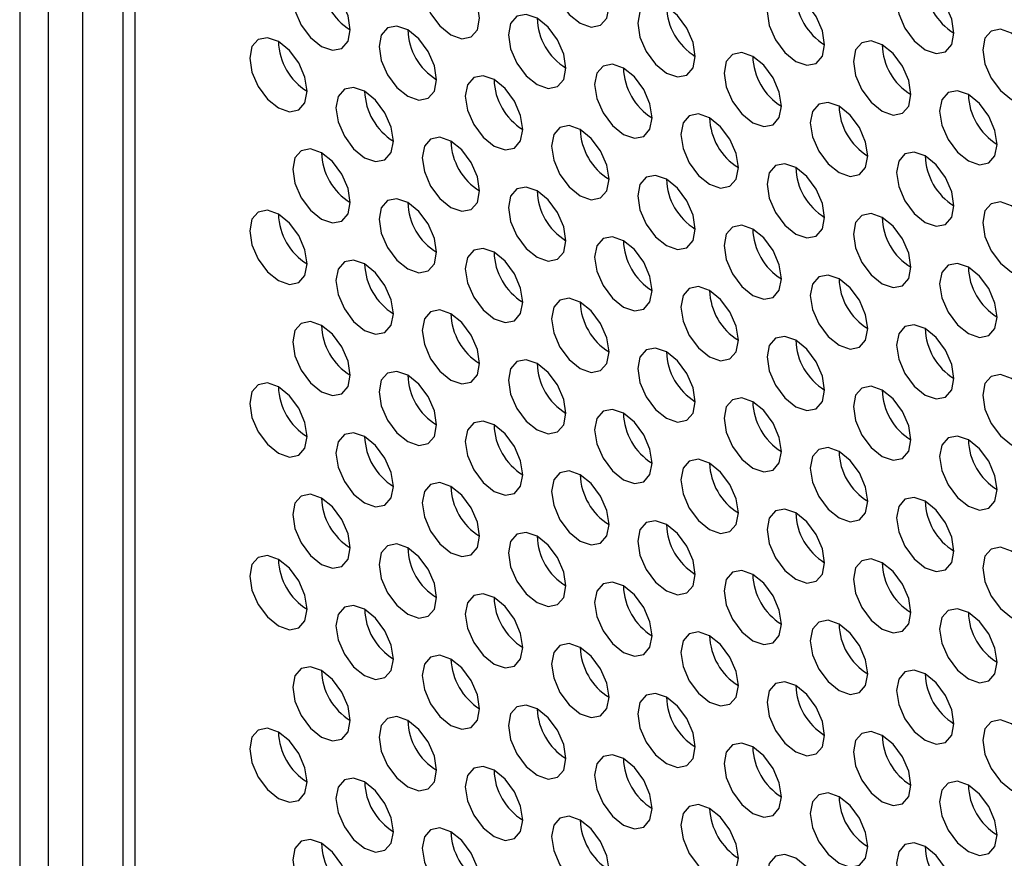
# Model space of a CAD drawing. Header units: millimetres. Extents: x 256 to 1374, y 313 to 1176.
# Tile 106 of 212: x 1053.92 to 1061.99, y 947.76 to 954.64. Entities that reach past the tile are written whole.
import ezdxf

# ---------------------------------------------------------------- set-up
doc = ezdxf.new("R2010")
doc.units = ezdxf.units.MM

msp = doc.modelspace()

# ---------------------------------------------------------------- linework, layer by layer
at = {"color": 7, "linetype": 'Continuous', "lineweight": 30}
for p, q in [((1053.916, 973.0153), (1053.916, 940.8245)), ((1054.1517, 940.9606), (1054.1517, 972.8792)), ((1054.7612, 972.5273), (1054.7612, 941.5049))]:
    msp.add_line(p, q, dxfattribs=at)
at = {"color": 8, "linetype": 'Continuous', "lineweight": 30}
for p, q in [((1054.4346, 944.1178), (1054.4346, 972.7159)), ((1054.8588, 972.471), (1054.8588, 941.3688))]:
    msp.add_line(p, q, dxfattribs=at)
at = {"color": 7, "linetype": 'Continuous', "lineweight": 30, "flags": 128}
for points in [[(1058.7479, 954.7468), (1058.73, 954.8614), (1058.6789, 954.9792), (1058.6024, 955.0823), (1058.5122, 955.1551), (1058.422, 955.1864), (1058.3455, 955.1716), (1058.2945, 955.1128), (1058.2765, 955.019), (1058.2945, 954.9045), (1058.3455, 954.7867), (1058.422, 954.6835), (1058.5122, 954.6107), (1058.6024, 954.5794), (1058.6789, 954.5942), (1058.73, 954.653), (1058.7479, 954.7468)], [(1057.6873, 954.6515), (1057.6693, 954.766), (1057.6182, 954.8838), (1057.5418, 954.9869), (1057.4516, 955.0597), (1057.3613, 955.0911), (1057.2849, 955.0762), (1057.2338, 955.0174), (1057.2159, 954.9236), (1057.2338, 954.8091), (1057.2849, 954.6913), (1057.3613, 954.5882), (1057.4516, 954.5154), (1057.5418, 954.484), (1057.6182, 954.4989), (1057.6693, 954.5577), (1057.6873, 954.6515)], [(1056.6266, 954.5561), (1056.6086, 954.6706), (1056.5576, 954.7884), (1056.4811, 954.8916), (1056.3909, 954.9644), (1056.3007, 954.9957), (1056.2242, 954.9809), (1056.1731, 954.9221), (1056.1552, 954.8283), (1056.1731, 954.7137), (1056.2242, 954.5959), (1056.3007, 954.4928), (1056.3909, 954.42), (1056.4811, 954.3886), (1056.5576, 954.4035), (1056.6086, 954.4623), (1056.6266, 954.5561)], [(1061.5763, 954.5294), (1061.5584, 954.6439), (1061.5073, 954.7617), (1061.4308, 954.8648), (1061.3406, 954.9376), (1061.2504, 954.969), (1061.174, 954.9541), (1061.1229, 954.8953), (1061.1049, 954.8015), (1061.1229, 954.687), (1061.174, 954.5692), (1061.2504, 954.466), (1061.3406, 954.3933), (1061.4308, 954.3619), (1061.5073, 954.3768), (1061.5584, 954.4356), (1061.5763, 954.5294)], [(1060.5157, 954.434), (1060.4977, 954.5485), (1060.4466, 954.6663), (1060.3702, 954.7695), (1060.28, 954.8422), (1060.1898, 954.8736), (1060.1133, 954.8587), (1060.0622, 954.7999), (1060.0443, 954.7061), (1060.0622, 954.5916), (1060.1133, 954.4738), (1060.1898, 954.3707), (1060.28, 954.2979), (1060.3702, 954.2665), (1060.4466, 954.2814), (1060.4977, 954.3402), (1060.5157, 954.434)], [(1059.455, 954.3386), (1059.4371, 954.4532), (1059.386, 954.571), (1059.3095, 954.6741), (1059.2193, 954.7469), (1059.1291, 954.7782), (1059.0527, 954.7634), (1059.0016, 954.7046), (1058.9836, 954.6108), (1059.0016, 954.4963), (1059.0527, 954.3785), (1059.1291, 954.2753), (1059.2193, 954.2025), (1059.3095, 954.1712), (1059.386, 954.186), (1059.4371, 954.2448), (1059.455, 954.3386)], [(1058.3944, 954.2433), (1058.3764, 954.3578), (1058.3253, 954.4756), (1058.2489, 954.5787), (1058.1587, 954.6515), (1058.0685, 954.6829), (1057.992, 954.668), (1057.9409, 954.6092), (1057.923, 954.5154), (1057.9409, 954.4009), (1057.992, 954.2831), (1058.0685, 954.1799), (1058.1587, 954.1072), (1058.2489, 954.0758), (1058.3253, 954.0907), (1058.3764, 954.1495), (1058.3944, 954.2433)], [(1057.3337, 954.1479), (1057.3158, 954.2624), (1057.2647, 954.3802), (1057.1882, 954.4834), (1057.098, 954.5562), (1057.0078, 954.5875), (1056.9313, 954.5727), (1056.8802, 954.5138), (1056.8623, 954.42), (1056.8802, 954.3055), (1056.9313, 954.1877), (1057.0078, 954.0846), (1057.098, 954.0118), (1057.1882, 953.9804), (1057.2647, 953.9953), (1057.3158, 954.0541), (1057.3337, 954.1479)], [(1062.2834, 954.1212), (1062.2655, 954.2357), (1062.2144, 954.3535), (1062.1379, 954.4566), (1062.0477, 954.5294), (1061.9575, 954.5608), (1061.8811, 954.5459), (1061.83, 954.4871), (1061.812, 954.3933), (1061.83, 954.2788), (1061.8811, 954.161), (1061.9575, 954.0578), (1062.0477, 953.985), (1062.1379, 953.9537), (1062.2144, 953.9686), (1062.2655, 954.0274), (1062.2834, 954.1212)], [(1056.273, 954.0525), (1056.2551, 954.1671), (1056.204, 954.2849), (1056.1275, 954.388), (1056.0373, 954.4608), (1055.9471, 954.4921), (1055.8707, 954.4773), (1055.8196, 954.4185), (1055.8016, 954.3247), (1055.8196, 954.2102), (1055.8707, 954.0924), (1055.9471, 953.9892), (1056.0373, 953.9164), (1056.1275, 953.8851), (1056.204, 953.8999), (1056.2551, 953.9587), (1056.273, 954.0525)], [(1061.2228, 954.0258), (1061.2048, 954.1403), (1061.1538, 954.2581), (1061.0773, 954.3613), (1060.9871, 954.434), (1060.8969, 954.4654), (1060.8204, 954.4505), (1060.7693, 954.3917), (1060.7514, 954.2979), (1060.7693, 954.1834), (1060.8204, 954.0656), (1060.8969, 953.9625), (1060.9871, 953.8897), (1061.0773, 953.8583), (1061.1538, 953.8732), (1061.2048, 953.932), (1061.2228, 954.0258)], [(1060.1621, 953.9304), (1060.1442, 954.0449), (1060.0931, 954.1627), (1060.0166, 954.2659), (1059.9264, 954.3387), (1059.8362, 954.37), (1059.7598, 954.3552), (1059.7087, 954.2964), (1059.6907, 954.2026), (1059.7087, 954.0881), (1059.7598, 953.9703), (1059.8362, 953.8671), (1059.9264, 953.7943), (1060.0166, 953.763), (1060.0931, 953.7778), (1060.1442, 953.8366), (1060.1621, 953.9304)], [(1059.1015, 953.8351), (1059.0835, 953.9496), (1059.0324, 954.0674), (1058.956, 954.1705), (1058.8658, 954.2433), (1058.7756, 954.2747), (1058.6991, 954.2598), (1058.648, 954.201), (1058.6301, 954.1072), (1058.648, 953.9927), (1058.6991, 953.8749), (1058.7756, 953.7717), (1058.8658, 953.699), (1058.956, 953.6676), (1059.0324, 953.6825), (1059.0835, 953.7413), (1059.1015, 953.8351)], [(1058.0408, 953.7397), (1058.0229, 953.8542), (1057.9718, 953.972), (1057.8953, 954.0752), (1057.8051, 954.148), (1057.7149, 954.1793), (1057.6384, 954.1645), (1057.5873, 954.1056), (1057.5694, 954.0118), (1057.5873, 953.8973), (1057.6384, 953.7795), (1057.7149, 953.6764), (1057.8051, 953.6036), (1057.8953, 953.5722), (1057.9718, 953.5871), (1058.0229, 953.6459), (1058.0408, 953.7397)], [(1056.9801, 953.6443), (1056.9622, 953.7589), (1056.9111, 953.8767), (1056.8346, 953.9798), (1056.7444, 954.0526), (1056.6542, 954.0839), (1056.5778, 954.0691), (1056.5267, 954.0103), (1056.5087, 953.9165), (1056.5267, 953.802), (1056.5778, 953.6842), (1056.6542, 953.581), (1056.7444, 953.5082), (1056.8346, 953.4769), (1056.9111, 953.4917), (1056.9622, 953.5505), (1056.9801, 953.6443)], [(1061.9299, 953.6176), (1061.912, 953.7321), (1061.8609, 953.8499), (1061.7844, 953.953), (1061.6942, 954.0258), (1061.604, 954.0572), (1061.5275, 954.0423), (1061.4764, 953.9835), (1061.4585, 953.8897), (1061.4764, 953.7752), (1061.5275, 953.6574), (1061.604, 953.5543), (1061.6942, 953.4815), (1061.7844, 953.4501), (1061.8609, 953.465), (1061.912, 953.5238), (1061.9299, 953.6176)], [(1060.8692, 953.5222), (1060.8513, 953.6367), (1060.8002, 953.7545), (1060.7237, 953.8577), (1060.6335, 953.9305), (1060.5433, 953.9618), (1060.4669, 953.947), (1060.4158, 953.8882), (1060.3978, 953.7944), (1060.4158, 953.6798), (1060.4669, 953.5621), (1060.5433, 953.4589), (1060.6335, 953.3861), (1060.7237, 953.3548), (1060.8002, 953.3696), (1060.8513, 953.4284), (1060.8692, 953.5222)], [(1059.8086, 953.4269), (1059.7906, 953.5414), (1059.7395, 953.6592), (1059.6631, 953.7623), (1059.5729, 953.8351), (1059.4827, 953.8665), (1059.4062, 953.8516), (1059.3551, 953.7928), (1059.3372, 953.699), (1059.3551, 953.5845), (1059.4062, 953.4667), (1059.4827, 953.3635), (1059.5729, 953.2908), (1059.6631, 953.2594), (1059.7395, 953.2743), (1059.7906, 953.3331), (1059.8086, 953.4269)], [(1058.7479, 953.3315), (1058.73, 953.446), (1058.6789, 953.5638), (1058.6024, 953.667), (1058.5122, 953.7397), (1058.422, 953.7711), (1058.3455, 953.7562), (1058.2945, 953.6974), (1058.2765, 953.6036), (1058.2945, 953.4891), (1058.3455, 953.3713), (1058.422, 953.2682), (1058.5122, 953.1954), (1058.6024, 953.164), (1058.6789, 953.1789), (1058.73, 953.2377), (1058.7479, 953.3315)], [(1057.6873, 953.2361), (1057.6693, 953.3507), (1057.6182, 953.4685), (1057.5418, 953.5716), (1057.4516, 953.6444), (1057.3613, 953.6757), (1057.2849, 953.6609), (1057.2338, 953.6021), (1057.2159, 953.5083), (1057.2338, 953.3938), (1057.2849, 953.276), (1057.3613, 953.1728), (1057.4516, 953.1), (1057.5418, 953.0687), (1057.6182, 953.0835), (1057.6693, 953.1423), (1057.6873, 953.2361)], [(1056.6266, 953.1408), (1056.6086, 953.2553), (1056.5576, 953.3731), (1056.4811, 953.4762), (1056.3909, 953.549), (1056.3007, 953.5804), (1056.2242, 953.5655), (1056.1731, 953.5067), (1056.1552, 953.4129), (1056.1731, 953.2984), (1056.2242, 953.1806), (1056.3007, 953.0775), (1056.3909, 953.0047), (1056.4811, 952.9733), (1056.5576, 952.9882), (1056.6086, 953.047), (1056.6266, 953.1408)], [(1061.5763, 953.114), (1061.5584, 953.2285), (1061.5073, 953.3463), (1061.4308, 953.4495), (1061.3406, 953.5223), (1061.2504, 953.5536), (1061.174, 953.5388), (1061.1229, 953.48), (1061.1049, 953.3862), (1061.1229, 953.2716), (1061.174, 953.1538), (1061.2504, 953.0507), (1061.3406, 952.9779), (1061.4308, 952.9466), (1061.5073, 952.9614), (1061.5584, 953.0202), (1061.5763, 953.114)], [(1060.5157, 953.0187), (1060.4977, 953.1332), (1060.4466, 953.251), (1060.3702, 953.3541), (1060.28, 953.4269), (1060.1898, 953.4583), (1060.1133, 953.4434), (1060.0622, 953.3846), (1060.0443, 953.2908), (1060.0622, 953.1763), (1060.1133, 953.0585), (1060.1898, 952.9553), (1060.28, 952.8826), (1060.3702, 952.8512), (1060.4466, 952.8661), (1060.4977, 952.9249), (1060.5157, 953.0187)], [(1059.455, 952.9233), (1059.4371, 953.0378), (1059.386, 953.1556), (1059.3095, 953.2588), (1059.2193, 953.3315), (1059.1291, 953.3629), (1059.0527, 953.348), (1059.0016, 953.2892), (1058.9836, 953.1954), (1059.0016, 953.0809), (1059.0527, 952.9631), (1059.1291, 952.86), (1059.2193, 952.7872), (1059.3095, 952.7558), (1059.386, 952.7707), (1059.4371, 952.8295), (1059.455, 952.9233)], [(1058.3944, 952.8279), (1058.3764, 952.9425), (1058.3253, 953.0603), (1058.2489, 953.1634), (1058.1587, 953.2362), (1058.0685, 953.2675), (1057.992, 953.2527), (1057.9409, 953.1939), (1057.923, 953.1001), (1057.9409, 952.9856), (1057.992, 952.8678), (1058.0685, 952.7646), (1058.1587, 952.6918), (1058.2489, 952.6605), (1058.3253, 952.6753), (1058.3764, 952.7341), (1058.3944, 952.8279)], [(1057.3337, 952.7326), (1057.3158, 952.8471), (1057.2647, 952.9649), (1057.1882, 953.068), (1057.098, 953.1408), (1057.0078, 953.1722), (1056.9313, 953.1573), (1056.8802, 953.0985), (1056.8623, 953.0047), (1056.8802, 952.8902), (1056.9313, 952.7724), (1057.0078, 952.6692), (1057.098, 952.5965), (1057.1882, 952.5651), (1057.2647, 952.58), (1057.3158, 952.6388), (1057.3337, 952.7326)], [(1056.273, 952.6372), (1056.2551, 952.7517), (1056.204, 952.8695), (1056.1275, 952.9727), (1056.0373, 953.0455), (1055.9471, 953.0768), (1055.8707, 953.062), (1055.8196, 953.0031), (1055.8016, 952.9093), (1055.8196, 952.7948), (1055.8707, 952.677), (1055.9471, 952.5739), (1056.0373, 952.5011), (1056.1275, 952.4697), (1056.204, 952.4846), (1056.2551, 952.5434), (1056.273, 952.6372)], [(1062.2834, 952.7058), (1062.2655, 952.8203), (1062.2144, 952.9381), (1062.1379, 953.0413), (1062.0477, 953.1141), (1061.9575, 953.1454), (1061.8811, 953.1306), (1061.83, 953.0718), (1061.812, 952.978), (1061.83, 952.8634), (1061.8811, 952.7456), (1061.9575, 952.6425), (1062.0477, 952.5697), (1062.1379, 952.5384), (1062.2144, 952.5532), (1062.2655, 952.612), (1062.2834, 952.7058)], [(1061.2228, 952.6105), (1061.2048, 952.725), (1061.1538, 952.8428), (1061.0773, 952.9459), (1060.9871, 953.0187), (1060.8969, 953.0501), (1060.8204, 953.0352), (1060.7693, 952.9764), (1060.7514, 952.8826), (1060.7693, 952.7681), (1060.8204, 952.6503), (1060.8969, 952.5471), (1060.9871, 952.4743), (1061.0773, 952.443), (1061.1538, 952.4579), (1061.2048, 952.5167), (1061.2228, 952.6105)], [(1060.1621, 952.5151), (1060.1442, 952.6296), (1060.0931, 952.7474), (1060.0166, 952.8506), (1059.9264, 952.9233), (1059.8362, 952.9547), (1059.7598, 952.9398), (1059.7087, 952.881), (1059.6907, 952.7872), (1059.7087, 952.6727), (1059.7598, 952.5549), (1059.8362, 952.4518), (1059.9264, 952.379), (1060.0166, 952.3476), (1060.0931, 952.3625), (1060.1442, 952.4213), (1060.1621, 952.5151)], [(1059.1015, 952.4197), (1059.0835, 952.5342), (1059.0324, 952.652), (1058.956, 952.7552), (1058.8658, 952.828), (1058.7756, 952.8593), (1058.6991, 952.8445), (1058.648, 952.7857), (1058.6301, 952.6919), (1058.648, 952.5774), (1058.6991, 952.4596), (1058.7756, 952.3564), (1058.8658, 952.2836), (1058.956, 952.2523), (1059.0324, 952.2671), (1059.0835, 952.3259), (1059.1015, 952.4197)], [(1058.0408, 952.3244), (1058.0229, 952.4389), (1057.9718, 952.5567), (1057.8953, 952.6598), (1057.8051, 952.7326), (1057.7149, 952.764), (1057.6384, 952.7491), (1057.5873, 952.6903), (1057.5694, 952.5965), (1057.5873, 952.482), (1057.6384, 952.3642), (1057.7149, 952.261), (1057.8051, 952.1883), (1057.8953, 952.1569), (1057.9718, 952.1718), (1058.0229, 952.2306), (1058.0408, 952.3244)], [(1056.9801, 952.229), (1056.9622, 952.3435), (1056.9111, 952.4613), (1056.8346, 952.5645), (1056.7444, 952.6373), (1056.6542, 952.6686), (1056.5778, 952.6538), (1056.5267, 952.5949), (1056.5087, 952.5011), (1056.5267, 952.3866), (1056.5778, 952.2688), (1056.6542, 952.1657), (1056.7444, 952.0929), (1056.8346, 952.0615), (1056.9111, 952.0764), (1056.9622, 952.1352), (1056.9801, 952.229)], [(1061.9299, 952.2023), (1061.912, 952.3168), (1061.8609, 952.4346), (1061.7844, 952.5377), (1061.6942, 952.6105), (1061.604, 952.6419), (1061.5275, 952.627), (1061.4764, 952.5682), (1061.4585, 952.4744), (1061.4764, 952.3599), (1061.5275, 952.2421), (1061.604, 952.1389), (1061.6942, 952.0661), (1061.7844, 952.0348), (1061.8609, 952.0496), (1061.912, 952.1085), (1061.9299, 952.2023)], [(1060.8692, 952.1069), (1060.8513, 952.2214), (1060.8002, 952.3392), (1060.7237, 952.4423), (1060.6335, 952.5151), (1060.5433, 952.5465), (1060.4669, 952.5316), (1060.4158, 952.4728), (1060.3978, 952.379), (1060.4158, 952.2645), (1060.4669, 952.1467), (1060.5433, 952.0436), (1060.6335, 951.9708), (1060.7237, 951.9394), (1060.8002, 951.9543), (1060.8513, 952.0131), (1060.8692, 952.1069)], [(1059.8086, 952.0115), (1059.7906, 952.126), (1059.7395, 952.2438), (1059.6631, 952.347), (1059.5729, 952.4198), (1059.4827, 952.4511), (1059.4062, 952.4363), (1059.3551, 952.3775), (1059.3372, 952.2837), (1059.3551, 952.1691), (1059.4062, 952.0514), (1059.4827, 951.9482), (1059.5729, 951.8754), (1059.6631, 951.8441), (1059.7395, 951.8589), (1059.7906, 951.9177), (1059.8086, 952.0115)], [(1058.7479, 951.9162), (1058.73, 952.0307), (1058.6789, 952.1485), (1058.6024, 952.2516), (1058.5122, 952.3244), (1058.422, 952.3558), (1058.3455, 952.3409), (1058.2945, 952.2821), (1058.2765, 952.1883), (1058.2945, 952.0738), (1058.3455, 951.956), (1058.422, 951.8528), (1058.5122, 951.7801), (1058.6024, 951.7487), (1058.6789, 951.7636), (1058.73, 951.8224), (1058.7479, 951.9162)], [(1057.6873, 951.8208), (1057.6693, 951.9353), (1057.6182, 952.0531), (1057.5418, 952.1563), (1057.4516, 952.2291), (1057.3613, 952.2604), (1057.2849, 952.2455), (1057.2338, 952.1867), (1057.2159, 952.0929), (1057.2338, 951.9784), (1057.2849, 951.8606), (1057.3613, 951.7575), (1057.4516, 951.6847), (1057.5418, 951.6533), (1057.6182, 951.6682), (1057.6693, 951.727), (1057.6873, 951.8208)], [(1056.6266, 951.7254), (1056.6086, 951.84), (1056.5576, 951.9578), (1056.4811, 952.0609), (1056.3909, 952.1337), (1056.3007, 952.165), (1056.2242, 952.1502), (1056.1731, 952.0914), (1056.1552, 951.9976), (1056.1731, 951.8831), (1056.2242, 951.7653), (1056.3007, 951.6621), (1056.3909, 951.5893), (1056.4811, 951.558), (1056.5576, 951.5728), (1056.6086, 951.6316), (1056.6266, 951.7254)], [(1061.5763, 951.6987), (1061.5584, 951.8132), (1061.5073, 951.931), (1061.4308, 952.0341), (1061.3406, 952.1069), (1061.2504, 952.1383), (1061.174, 952.1234), (1061.1229, 952.0646), (1061.1049, 951.9708), (1061.1229, 951.8563), (1061.174, 951.7385), (1061.2504, 951.6354), (1061.3406, 951.5626), (1061.4308, 951.5312), (1061.5073, 951.5461), (1061.5584, 951.6049), (1061.5763, 951.6987)], [(1060.5157, 951.6033), (1060.4977, 951.7178), (1060.4466, 951.8356), (1060.3702, 951.9388), (1060.28, 952.0116), (1060.1898, 952.0429), (1060.1133, 952.0281), (1060.0622, 951.9693), (1060.0443, 951.8755), (1060.0622, 951.7609), (1060.1133, 951.6431), (1060.1898, 951.54), (1060.28, 951.4672), (1060.3702, 951.4359), (1060.4466, 951.4507), (1060.4977, 951.5095), (1060.5157, 951.6033)], [(1059.455, 951.508), (1059.4371, 951.6225), (1059.386, 951.7403), (1059.3095, 951.8434), (1059.2193, 951.9162), (1059.1291, 951.9476), (1059.0527, 951.9327), (1059.0016, 951.8739), (1058.9836, 951.7801), (1059.0016, 951.6656), (1059.0527, 951.5478), (1059.1291, 951.4446), (1059.2193, 951.3719), (1059.3095, 951.3405), (1059.386, 951.3554), (1059.4371, 951.4142), (1059.455, 951.508)], [(1058.3944, 951.4126), (1058.3764, 951.5271), (1058.3253, 951.6449), (1058.2489, 951.7481), (1058.1587, 951.8208), (1058.0685, 951.8522), (1057.992, 951.8373), (1057.9409, 951.7785), (1057.923, 951.6847), (1057.9409, 951.5702), (1057.992, 951.4524), (1058.0685, 951.3493), (1058.1587, 951.2765), (1058.2489, 951.2451), (1058.3253, 951.26), (1058.3764, 951.3188), (1058.3944, 951.4126)], [(1057.3337, 951.3172), (1057.3158, 951.4318), (1057.2647, 951.5496), (1057.1882, 951.6527), (1057.098, 951.7255), (1057.0078, 951.7568), (1056.9313, 951.742), (1056.8802, 951.6832), (1056.8623, 951.5894), (1056.8802, 951.4749), (1056.9313, 951.3571), (1057.0078, 951.2539), (1057.098, 951.1811), (1057.1882, 951.1498), (1057.2647, 951.1646), (1057.3158, 951.2234), (1057.3337, 951.3172)], [(1062.2834, 951.2905), (1062.2655, 951.405), (1062.2144, 951.5228), (1062.1379, 951.6259), (1062.0477, 951.6987), (1061.9575, 951.7301), (1061.8811, 951.7152), (1061.83, 951.6564), (1061.812, 951.5626), (1061.83, 951.4481), (1061.8811, 951.3303), (1061.9575, 951.2272), (1062.0477, 951.1544), (1062.1379, 951.123), (1062.2144, 951.1379), (1062.2655, 951.1967), (1062.2834, 951.2905)], [(1056.273, 951.2219), (1056.2551, 951.3364), (1056.204, 951.4542), (1056.1275, 951.5573), (1056.0373, 951.6301), (1055.9471, 951.6615), (1055.8707, 951.6466), (1055.8196, 951.5878), (1055.8016, 951.494), (1055.8196, 951.3795), (1055.8707, 951.2617), (1055.9471, 951.1586), (1056.0373, 951.0858), (1056.1275, 951.0544), (1056.204, 951.0693), (1056.2551, 951.1281), (1056.273, 951.2219)], [(1061.2228, 951.1951), (1061.2048, 951.3096), (1061.1538, 951.4274), (1061.0773, 951.5306), (1060.9871, 951.6034), (1060.8969, 951.6347), (1060.8204, 951.6199), (1060.7693, 951.5611), (1060.7514, 951.4673), (1060.7693, 951.3527), (1060.8204, 951.2349), (1060.8969, 951.1318), (1060.9871, 951.059), (1061.0773, 951.0277), (1061.1538, 951.0425), (1061.2048, 951.1013), (1061.2228, 951.1951)], [(1060.1621, 951.0998), (1060.1442, 951.2143), (1060.0931, 951.3321), (1060.0166, 951.4352), (1059.9264, 951.508), (1059.8362, 951.5394), (1059.7598, 951.5245), (1059.7087, 951.4657), (1059.6907, 951.3719), (1059.7087, 951.2574), (1059.7598, 951.1396), (1059.8362, 951.0364), (1059.9264, 950.9636), (1060.0166, 950.9323), (1060.0931, 950.9471), (1060.1442, 951.006), (1060.1621, 951.0998)], [(1059.1015, 951.0044), (1059.0835, 951.1189), (1059.0324, 951.2367), (1058.956, 951.3399), (1058.8658, 951.4126), (1058.7756, 951.444), (1058.6991, 951.4291), (1058.648, 951.3703), (1058.6301, 951.2765), (1058.648, 951.162), (1058.6991, 951.0442), (1058.7756, 950.9411), (1058.8658, 950.8683), (1058.956, 950.8369), (1059.0324, 950.8518), (1059.0835, 950.9106), (1059.1015, 951.0044)], [(1058.0408, 950.909), (1058.0229, 951.0235), (1057.9718, 951.1413), (1057.8953, 951.2445), (1057.8051, 951.3173), (1057.7149, 951.3486), (1057.6384, 951.3338), (1057.5873, 951.275), (1057.5694, 951.1812), (1057.5873, 951.0667), (1057.6384, 950.9489), (1057.7149, 950.8457), (1057.8051, 950.7729), (1057.8953, 950.7416), (1057.9718, 950.7564), (1058.0229, 950.8152), (1058.0408, 950.909)], [(1056.9801, 950.8137), (1056.9622, 950.9282), (1056.9111, 951.046), (1056.8346, 951.1491), (1056.7444, 951.2219), (1056.6542, 951.2533), (1056.5778, 951.2384), (1056.5267, 951.1796), (1056.5087, 951.0858), (1056.5267, 950.9713), (1056.5778, 950.8535), (1056.6542, 950.7503), (1056.7444, 950.6776), (1056.8346, 950.6462), (1056.9111, 950.6611), (1056.9622, 950.7199), (1056.9801, 950.8137)], [(1061.9299, 950.7869), (1061.912, 950.9014), (1061.8609, 951.0192), (1061.7844, 951.1224), (1061.6942, 951.1952), (1061.604, 951.2265), (1061.5275, 951.2117), (1061.4764, 951.1529), (1061.4585, 951.0591), (1061.4764, 950.9445), (1061.5275, 950.8267), (1061.604, 950.7236), (1061.6942, 950.6508), (1061.7844, 950.6194), (1061.8609, 950.6343), (1061.912, 950.6931), (1061.9299, 950.7869)], [(1060.8692, 950.6916), (1060.8513, 950.8061), (1060.8002, 950.9239), (1060.7237, 951.027), (1060.6335, 951.0998), (1060.5433, 951.1312), (1060.4669, 951.1163), (1060.4158, 951.0575), (1060.3978, 950.9637), (1060.4158, 950.8492), (1060.4669, 950.7314), (1060.5433, 950.6282), (1060.6335, 950.5554), (1060.7237, 950.5241), (1060.8002, 950.5389), (1060.8513, 950.5978), (1060.8692, 950.6916)], [(1059.8086, 950.5962), (1059.7906, 950.7107), (1059.7395, 950.8285), (1059.6631, 950.9316), (1059.5729, 951.0044), (1059.4827, 951.0358), (1059.4062, 951.0209), (1059.3551, 950.9621), (1059.3372, 950.8683), (1059.3551, 950.7538), (1059.4062, 950.636), (1059.4827, 950.5329), (1059.5729, 950.4601), (1059.6631, 950.4287), (1059.7395, 950.4436), (1059.7906, 950.5024), (1059.8086, 950.5962)], [(1058.7479, 950.5008), (1058.73, 950.6153), (1058.6789, 950.7331), (1058.6024, 950.8363), (1058.5122, 950.9091), (1058.422, 950.9404), (1058.3455, 950.9256), (1058.2945, 950.8668), (1058.2765, 950.773), (1058.2945, 950.6584), (1058.3455, 950.5407), (1058.422, 950.4375), (1058.5122, 950.3647), (1058.6024, 950.3334), (1058.6789, 950.3482), (1058.73, 950.407), (1058.7479, 950.5008)], [(1057.6873, 950.4055), (1057.6693, 950.52), (1057.6182, 950.6378), (1057.5418, 950.7409), (1057.4516, 950.8137), (1057.3613, 950.8451), (1057.2849, 950.8302), (1057.2338, 950.7714), (1057.2159, 950.6776), (1057.2338, 950.5631), (1057.2849, 950.4453), (1057.3613, 950.3421), (1057.4516, 950.2694), (1057.5418, 950.238), (1057.6182, 950.2529), (1057.6693, 950.3117), (1057.6873, 950.4055)], [(1056.6266, 950.3101), (1056.6086, 950.4246), (1056.5576, 950.5424), (1056.4811, 950.6456), (1056.3909, 950.7184), (1056.3007, 950.7497), (1056.2242, 950.7348), (1056.1731, 950.676), (1056.1552, 950.5822), (1056.1731, 950.4677), (1056.2242, 950.3499), (1056.3007, 950.2468), (1056.3909, 950.174), (1056.4811, 950.1426), (1056.5576, 950.1575), (1056.6086, 950.2163), (1056.6266, 950.3101)], [(1061.5763, 950.2833), (1061.5584, 950.3979), (1061.5073, 950.5157), (1061.4308, 950.6188), (1061.3406, 950.6916), (1061.2504, 950.723), (1061.174, 950.7081), (1061.1229, 950.6493), (1061.1049, 950.5555), (1061.1229, 950.441), (1061.174, 950.3232), (1061.2504, 950.22), (1061.3406, 950.1472), (1061.4308, 950.1159), (1061.5073, 950.1307), (1061.5584, 950.1895), (1061.5763, 950.2833)], [(1060.5157, 950.188), (1060.4977, 950.3025), (1060.4466, 950.4203), (1060.3702, 950.5234), (1060.28, 950.5962), (1060.1898, 950.6276), (1060.1133, 950.6127), (1060.0622, 950.5539), (1060.0443, 950.4601), (1060.0622, 950.3456), (1060.1133, 950.2278), (1060.1898, 950.1247), (1060.28, 950.0519), (1060.3702, 950.0205), (1060.4466, 950.0354), (1060.4977, 950.0942), (1060.5157, 950.188)], [(1059.455, 950.0926), (1059.4371, 950.2071), (1059.386, 950.3249), (1059.3095, 950.4281), (1059.2193, 950.5009), (1059.1291, 950.5322), (1059.0527, 950.5174), (1059.0016, 950.4586), (1058.9836, 950.3648), (1059.0016, 950.2502), (1059.0527, 950.1324), (1059.1291, 950.0293), (1059.2193, 949.9565), (1059.3095, 949.9252), (1059.386, 949.94), (1059.4371, 949.9988), (1059.455, 950.0926)], [(1058.3944, 949.9973), (1058.3764, 950.1118), (1058.3253, 950.2296), (1058.2489, 950.3327), (1058.1587, 950.4055), (1058.0685, 950.4369), (1057.992, 950.422), (1057.9409, 950.3632), (1057.923, 950.2694), (1057.9409, 950.1549), (1057.992, 950.0371), (1058.0685, 949.9339), (1058.1587, 949.8612), (1058.2489, 949.8298), (1058.3253, 949.8447), (1058.3764, 949.9035), (1058.3944, 949.9973)], [(1057.3337, 949.9019), (1057.3158, 950.0164), (1057.2647, 950.1342), (1057.1882, 950.2374), (1057.098, 950.3101), (1057.0078, 950.3415), (1056.9313, 950.3266), (1056.8802, 950.2678), (1056.8623, 950.174), (1056.8802, 950.0595), (1056.9313, 949.9417), (1057.0078, 949.8386), (1057.098, 949.7658), (1057.1882, 949.7344), (1057.2647, 949.7493), (1057.3158, 949.8081), (1057.3337, 949.9019)], [(1062.2834, 949.8751), (1062.2655, 949.9897), (1062.2144, 950.1075), (1062.1379, 950.2106), (1062.0477, 950.2834), (1061.9575, 950.3147), (1061.8811, 950.2999), (1061.83, 950.2411), (1061.812, 950.1473), (1061.83, 950.0328), (1061.8811, 949.915), (1061.9575, 949.8118), (1062.0477, 949.739), (1062.1379, 949.7077), (1062.2144, 949.7225), (1062.2655, 949.7813), (1062.2834, 949.8751)], [(1056.273, 949.8065), (1056.2551, 949.9211), (1056.204, 950.0388), (1056.1275, 950.142), (1056.0373, 950.2148), (1055.9471, 950.2461), (1055.8707, 950.2313), (1055.8196, 950.1725), (1055.8016, 950.0787), (1055.8196, 949.9642), (1055.8707, 949.8464), (1055.9471, 949.7432), (1056.0373, 949.6704), (1056.1275, 949.6391), (1056.204, 949.6539), (1056.2551, 949.7127), (1056.273, 949.8065)], [(1061.2228, 949.7798), (1061.2048, 949.8943), (1061.1538, 950.0121), (1061.0773, 950.1152), (1060.9871, 950.188), (1060.8969, 950.2194), (1060.8204, 950.2045), (1060.7693, 950.1457), (1060.7514, 950.0519), (1060.7693, 949.9374), (1060.8204, 949.8196), (1060.8969, 949.7165), (1060.9871, 949.6437), (1061.0773, 949.6123), (1061.1538, 949.6272), (1061.2048, 949.686), (1061.2228, 949.7798)], [(1060.1621, 949.6844), (1060.1442, 949.7989), (1060.0931, 949.9167), (1060.0166, 950.0199), (1059.9264, 950.0927), (1059.8362, 950.124), (1059.7598, 950.1092), (1059.7087, 950.0504), (1059.6907, 949.9566), (1059.7087, 949.842), (1059.7598, 949.7242), (1059.8362, 949.6211), (1059.9264, 949.5483), (1060.0166, 949.517), (1060.0931, 949.5318), (1060.1442, 949.5906), (1060.1621, 949.6844)], [(1059.1015, 949.5891), (1059.0835, 949.7036), (1059.0324, 949.8214), (1058.956, 949.9245), (1058.8658, 949.9973), (1058.7756, 950.0287), (1058.6991, 950.0138), (1058.648, 949.955), (1058.6301, 949.8612), (1058.648, 949.7467), (1058.6991, 949.6289), (1058.7756, 949.5257), (1058.8658, 949.4529), (1058.956, 949.4216), (1059.0324, 949.4365), (1059.0835, 949.4953), (1059.1015, 949.5891)], [(1058.0408, 949.4937), (1058.0229, 949.6082), (1057.9718, 949.726), (1057.8953, 949.8292), (1057.8051, 949.9019), (1057.7149, 949.9333), (1057.6384, 949.9184), (1057.5873, 949.8596), (1057.5694, 949.7658), (1057.5873, 949.6513), (1057.6384, 949.5335), (1057.7149, 949.4304), (1057.8051, 949.3576), (1057.8953, 949.3262), (1057.9718, 949.3411), (1058.0229, 949.3999), (1058.0408, 949.4937)], [(1056.9801, 949.3983), (1056.9622, 949.5128), (1056.9111, 949.6306), (1056.8346, 949.7338), (1056.7444, 949.8066), (1056.6542, 949.8379), (1056.5778, 949.8231), (1056.5267, 949.7643), (1056.5087, 949.6705), (1056.5267, 949.556), (1056.5778, 949.4382), (1056.6542, 949.335), (1056.7444, 949.2622), (1056.8346, 949.2309), (1056.9111, 949.2457), (1056.9622, 949.3045), (1056.9801, 949.3983)], [(1061.9299, 949.3716), (1061.912, 949.4861), (1061.8609, 949.6039), (1061.7844, 949.707), (1061.6942, 949.7798), (1061.604, 949.8112), (1061.5275, 949.7963), (1061.4764, 949.7375), (1061.4585, 949.6437), (1061.4764, 949.5292), (1061.5275, 949.4114), (1061.604, 949.3083), (1061.6942, 949.2355), (1061.7844, 949.2041), (1061.8609, 949.219), (1061.912, 949.2778), (1061.9299, 949.3716)], [(1060.8692, 949.2762), (1060.8513, 949.3907), (1060.8002, 949.5085), (1060.7237, 949.6117), (1060.6335, 949.6845), (1060.5433, 949.7158), (1060.4669, 949.701), (1060.4158, 949.6422), (1060.3978, 949.5484), (1060.4158, 949.4338), (1060.4669, 949.316), (1060.5433, 949.2129), (1060.6335, 949.1401), (1060.7237, 949.1088), (1060.8002, 949.1236), (1060.8513, 949.1824), (1060.8692, 949.2762)], [(1059.8086, 949.1809), (1059.7906, 949.2954), (1059.7395, 949.4132), (1059.6631, 949.5163), (1059.5729, 949.5891), (1059.4827, 949.6205), (1059.4062, 949.6056), (1059.3551, 949.5468), (1059.3372, 949.453), (1059.3551, 949.3385), (1059.4062, 949.2207), (1059.4827, 949.1175), (1059.5729, 949.0447), (1059.6631, 949.0134), (1059.7395, 949.0282), (1059.7906, 949.0871), (1059.8086, 949.1809)], [(1058.7479, 949.0855), (1058.73, 949.2), (1058.6789, 949.3178), (1058.6024, 949.4209), (1058.5122, 949.4937), (1058.422, 949.5251), (1058.3455, 949.5102), (1058.2945, 949.4514), (1058.2765, 949.3576), (1058.2945, 949.2431), (1058.3455, 949.1253), (1058.422, 949.0222), (1058.5122, 948.9494), (1058.6024, 948.918), (1058.6789, 948.9329), (1058.73, 948.9917), (1058.7479, 949.0855)], [(1057.6873, 948.9901), (1057.6693, 949.1046), (1057.6182, 949.2224), (1057.5418, 949.3256), (1057.4516, 949.3984), (1057.3613, 949.4297), (1057.2849, 949.4149), (1057.2338, 949.3561), (1057.2159, 949.2623), (1057.2338, 949.1477), (1057.2849, 949.0299), (1057.3613, 948.9268), (1057.4516, 948.854), (1057.5418, 948.8227), (1057.6182, 948.8375), (1057.6693, 948.8963), (1057.6873, 948.9901)], [(1056.6266, 948.8948), (1056.6086, 949.0093), (1056.5576, 949.1271), (1056.4811, 949.2302), (1056.3909, 949.303), (1056.3007, 949.3344), (1056.2242, 949.3195), (1056.1731, 949.2607), (1056.1552, 949.1669), (1056.1731, 949.0524), (1056.2242, 948.9346), (1056.3007, 948.8314), (1056.3909, 948.7587), (1056.4811, 948.7273), (1056.5576, 948.7422), (1056.6086, 948.801), (1056.6266, 948.8948)], [(1061.5763, 948.868), (1061.5584, 948.9825), (1061.5073, 949.1003), (1061.4308, 949.2035), (1061.3406, 949.2763), (1061.2504, 949.3076), (1061.174, 949.2928), (1061.1229, 949.2339), (1061.1049, 949.1401), (1061.1229, 949.0256), (1061.174, 948.9078), (1061.2504, 948.8047), (1061.3406, 948.7319), (1061.4308, 948.7005), (1061.5073, 948.7154), (1061.5584, 948.7742), (1061.5763, 948.868)], [(1060.5157, 948.7726), (1060.4977, 948.8872), (1060.4466, 949.005), (1060.3702, 949.1081), (1060.28, 949.1809), (1060.1898, 949.2122), (1060.1133, 949.1974), (1060.0622, 949.1386), (1060.0443, 949.0448), (1060.0622, 948.9303), (1060.1133, 948.8125), (1060.1898, 948.7093), (1060.28, 948.6365), (1060.3702, 948.6052), (1060.4466, 948.62), (1060.4977, 948.6788), (1060.5157, 948.7726)], [(1059.455, 948.6773), (1059.4371, 948.7918), (1059.386, 948.9096), (1059.3095, 949.0127), (1059.2193, 949.0855), (1059.1291, 949.1169), (1059.0527, 949.102), (1059.0016, 949.0432), (1058.9836, 948.9494), (1059.0016, 948.8349), (1059.0527, 948.7171), (1059.1291, 948.614), (1059.2193, 948.5412), (1059.3095, 948.5098), (1059.386, 948.5247), (1059.4371, 948.5835), (1059.455, 948.6773)], [(1058.3944, 948.5819), (1058.3764, 948.6964), (1058.3253, 948.8142), (1058.2489, 948.9174), (1058.1587, 948.9902), (1058.0685, 949.0215), (1057.992, 949.0067), (1057.9409, 948.9479), (1057.923, 948.8541), (1057.9409, 948.7395), (1057.992, 948.6217), (1058.0685, 948.5186), (1058.1587, 948.4458), (1058.2489, 948.4145), (1058.3253, 948.4293), (1058.3764, 948.4881), (1058.3944, 948.5819)], [(1057.3337, 948.4866), (1057.3158, 948.6011), (1057.2647, 948.7189), (1057.1882, 948.822), (1057.098, 948.8948), (1057.0078, 948.9262), (1056.9313, 948.9113), (1056.8802, 948.8525), (1056.8623, 948.7587), (1056.8802, 948.6442), (1056.9313, 948.5264), (1057.0078, 948.4232), (1057.098, 948.3504), (1057.1882, 948.3191), (1057.2647, 948.334), (1057.3158, 948.3928), (1057.3337, 948.4866)], [(1062.2834, 948.4598), (1062.2655, 948.5743), (1062.2144, 948.6921), (1062.1379, 948.7953), (1062.0477, 948.8681), (1061.9575, 948.8994), (1061.8811, 948.8846), (1061.83, 948.8257), (1061.812, 948.7319), (1061.83, 948.6174), (1061.8811, 948.4996), (1061.9575, 948.3965), (1062.0477, 948.3237), (1062.1379, 948.2923), (1062.2144, 948.3072), (1062.2655, 948.366), (1062.2834, 948.4598)], [(1056.273, 948.3912), (1056.2551, 948.5057), (1056.204, 948.6235), (1056.1275, 948.7267), (1056.0373, 948.7994), (1055.9471, 948.8308), (1055.8707, 948.8159), (1055.8196, 948.7571), (1055.8016, 948.6633), (1055.8196, 948.5488), (1055.8707, 948.431), (1055.9471, 948.3279), (1056.0373, 948.2551), (1056.1275, 948.2237), (1056.204, 948.2386), (1056.2551, 948.2974), (1056.273, 948.3912)], [(1061.2228, 948.3644), (1061.2048, 948.479), (1061.1538, 948.5968), (1061.0773, 948.6999), (1060.9871, 948.7727), (1060.8969, 948.804), (1060.8204, 948.7892), (1060.7693, 948.7304), (1060.7514, 948.6366), (1060.7693, 948.5221), (1060.8204, 948.4043), (1060.8969, 948.3011), (1060.9871, 948.2283), (1061.0773, 948.197), (1061.1538, 948.2118), (1061.2048, 948.2706), (1061.2228, 948.3644)], [(1060.1621, 948.2691), (1060.1442, 948.3836), (1060.0931, 948.5014), (1060.0166, 948.6045), (1059.9264, 948.6773), (1059.8362, 948.7087), (1059.7598, 948.6938), (1059.7087, 948.635), (1059.6907, 948.5412), (1059.7087, 948.4267), (1059.7598, 948.3089), (1059.8362, 948.2058), (1059.9264, 948.133), (1060.0166, 948.1016), (1060.0931, 948.1165), (1060.1442, 948.1753), (1060.1621, 948.2691)], [(1059.1015, 948.1737), (1059.0835, 948.2882), (1059.0324, 948.406), (1058.956, 948.5092), (1058.8658, 948.582), (1058.7756, 948.6133), (1058.6991, 948.5985), (1058.648, 948.5397), (1058.6301, 948.4459), (1058.648, 948.3313), (1058.6991, 948.2135), (1058.7756, 948.1104), (1058.8658, 948.0376), (1058.956, 948.0063), (1059.0324, 948.0211), (1059.0835, 948.0799), (1059.1015, 948.1737)], [(1058.0408, 948.0784), (1058.0229, 948.1929), (1057.9718, 948.3107), (1057.8953, 948.4138), (1057.8051, 948.4866), (1057.7149, 948.518), (1057.6384, 948.5031), (1057.5873, 948.4443), (1057.5694, 948.3505), (1057.5873, 948.236), (1057.6384, 948.1182), (1057.7149, 948.015), (1057.8051, 947.9422), (1057.8953, 947.9109), (1057.9718, 947.9258), (1058.0229, 947.9846), (1058.0408, 948.0784)], [(1056.9801, 947.983), (1056.9622, 948.0975), (1056.9111, 948.2153), (1056.8346, 948.3185), (1056.7444, 948.3912), (1056.6542, 948.4226), (1056.5778, 948.4077), (1056.5267, 948.3489), (1056.5087, 948.2551), (1056.5267, 948.1406), (1056.5778, 948.0228), (1056.6542, 947.9197), (1056.7444, 947.8469), (1056.8346, 947.8155), (1056.9111, 947.8304), (1056.9622, 947.8892), (1056.9801, 947.983)], [(1061.9299, 947.9562), (1061.912, 948.0708), (1061.8609, 948.1886), (1061.7844, 948.2917), (1061.6942, 948.3645), (1061.604, 948.3958), (1061.5275, 948.381), (1061.4764, 948.3222), (1061.4585, 948.2284), (1061.4764, 948.1139), (1061.5275, 947.9961), (1061.604, 947.8929), (1061.6942, 947.8201), (1061.7844, 947.7888), (1061.8609, 947.8036), (1061.912, 947.8624), (1061.9299, 947.9562)], [(1060.8692, 947.8609), (1060.8513, 947.9754), (1060.8002, 948.0932), (1060.7237, 948.1963), (1060.6335, 948.2691), (1060.5433, 948.3005), (1060.4669, 948.2856), (1060.4158, 948.2268), (1060.3978, 948.133), (1060.4158, 948.0185), (1060.4669, 947.9007), (1060.5433, 947.7976), (1060.6335, 947.7248), (1060.7237, 947.6934), (1060.8002, 947.7083), (1060.8513, 947.7671), (1060.8692, 947.8609)], [(1059.8086, 947.7655), (1059.7906, 947.88), (1059.7395, 947.9978), (1059.6631, 948.101), (1059.5729, 948.1738), (1059.4827, 948.2051), (1059.4062, 948.1903), (1059.3551, 948.1315), (1059.3372, 948.0376), (1059.3551, 947.9231), (1059.4062, 947.8053), (1059.4827, 947.7022), (1059.5729, 947.6294), (1059.6631, 947.5981), (1059.7395, 947.6129), (1059.7906, 947.6717), (1059.8086, 947.7655)], [(1058.7479, 947.6702), (1058.73, 947.7847), (1058.6789, 947.9025), (1058.6024, 948.0056), (1058.5122, 948.0784), (1058.422, 948.1098), (1058.3455, 948.0949), (1058.2945, 948.0361), (1058.2765, 947.9423), (1058.2945, 947.8278), (1058.3455, 947.71), (1058.422, 947.6068), (1058.5122, 947.534), (1058.6024, 947.5027), (1058.6789, 947.5175), (1058.73, 947.5764), (1058.7479, 947.6702)], [(1057.6873, 947.5748), (1057.6693, 947.6893), (1057.6182, 947.8071), (1057.5418, 947.9102), (1057.4516, 947.983), (1057.3613, 948.0144), (1057.2849, 947.9995), (1057.2338, 947.9407), (1057.2159, 947.8469), (1057.2338, 947.7324), (1057.2849, 947.6146), (1057.3613, 947.5115), (1057.4516, 947.4387), (1057.5418, 947.4073), (1057.6182, 947.4222), (1057.6693, 947.481), (1057.6873, 947.5748)], [(1056.6266, 947.4794), (1056.6086, 947.5939), (1056.5576, 947.7117), (1056.4811, 947.8149), (1056.3909, 947.8877), (1056.3007, 947.919), (1056.2242, 947.9042), (1056.1731, 947.8454), (1056.1552, 947.7516), (1056.1731, 947.637), (1056.2242, 947.5192), (1056.3007, 947.4161), (1056.3909, 947.3433), (1056.4811, 947.312), (1056.5576, 947.3268), (1056.6086, 947.3856), (1056.6266, 947.4794)], [(1061.5763, 947.4527), (1061.5584, 947.5672), (1061.5073, 947.685), (1061.4308, 947.7881), (1061.3406, 947.8609), (1061.2504, 947.8923), (1061.174, 947.8774), (1061.1229, 947.8186), (1061.1049, 947.7248), (1061.1229, 947.6103), (1061.174, 947.4925), (1061.2504, 947.3894), (1061.3406, 947.3166), (1061.4308, 947.2852), (1061.5073, 947.3001), (1061.5584, 947.3589), (1061.5763, 947.4527)], [(1060.5157, 947.3573), (1060.4977, 947.4718), (1060.4466, 947.5896), (1060.3702, 947.6928), (1060.28, 947.7656), (1060.1898, 947.7969), (1060.1133, 947.7821), (1060.0622, 947.7233), (1060.0443, 947.6294), (1060.0622, 947.5149), (1060.1133, 947.3971), (1060.1898, 947.294), (1060.28, 947.2212), (1060.3702, 947.1898), (1060.4466, 947.2047), (1060.4977, 947.2635), (1060.5157, 947.3573)]]:
    msp.add_lwpolyline(points, dxfattribs=at)
at = {"color": 7, "linetype": 'Continuous', "lineweight": 30}
for centre, radius, start, end in [((1056.8864, 954.9782), 0.4957, 181.60081, 238.39327), ((1061.8361, 954.9515), 0.4957, 181.60081, 238.39327), ((1060.7755, 954.8561), 0.4957, 181.60129, 238.39279), ((1059.7148, 954.7607), 0.4957, 181.60129, 238.39279), ((1058.6541, 954.6654), 0.4957, 181.60129, 238.39279), ((1057.5935, 954.57), 0.4957, 181.60129, 238.39279), ((1056.5328, 954.4746), 0.4957, 181.60169, 238.39388), ((1061.4826, 954.4479), 0.4957, 181.60124, 238.39383), ((1060.4219, 954.3525), 0.4957, 181.60124, 238.39383), ((1059.3612, 954.2572), 0.4957, 181.60124, 238.39383), ((1058.3006, 954.1618), 0.4957, 181.60124, 238.39383), ((1057.2399, 954.0665), 0.4957, 181.60295, 238.39261), ((1062.1897, 954.0397), 0.4957, 181.60251, 238.39256), ((1061.129, 953.9443), 0.4957, 181.60251, 238.39256), ((1060.0683, 953.849), 0.4957, 181.60081, 238.39327), ((1059.0077, 953.7536), 0.4957, 181.60081, 238.39327), ((1057.947, 953.6582), 0.4957, 181.60125, 238.39332), ((1056.8864, 953.5629), 0.4957, 181.60125, 238.39332), ((1061.8361, 953.5361), 0.4957, 181.60081, 238.39327), ((1060.7755, 953.4408), 0.4957, 181.60129, 238.39279), ((1059.7148, 953.3454), 0.4957, 181.60129, 238.39279), ((1058.6541, 953.25), 0.4957, 181.60174, 238.39284), ((1057.5935, 953.1547), 0.4957, 181.60174, 238.39284), ((1056.5328, 953.0593), 0.4957, 181.60161, 238.39395), ((1061.4826, 953.0326), 0.4957, 181.60124, 238.39383), ((1060.4219, 952.9372), 0.4957, 181.60124, 238.39383), ((1059.3612, 952.8418), 0.4957, 181.60169, 238.39388), ((1058.3006, 952.7465), 0.4957, 181.60169, 238.39388), ((1057.2399, 952.6511), 0.4957, 181.60288, 238.39268), ((1062.1897, 952.6244), 0.4957, 181.60251, 238.39256), ((1061.129, 952.529), 0.4957, 181.60251, 238.39256), ((1060.0683, 952.4336), 0.4957, 181.60125, 238.39332), ((1059.0077, 952.3383), 0.4957, 181.60125, 238.39332), ((1057.947, 952.2429), 0.4957, 181.60118, 238.3934), ((1056.8864, 952.1475), 0.4957, 181.60118, 238.3934), ((1061.8361, 952.1208), 0.4957, 181.60081, 238.39327), ((1060.7755, 952.0254), 0.4957, 181.60174, 238.39284), ((1059.7148, 951.9301), 0.4957, 181.60174, 238.39284), ((1058.6541, 951.8347), 0.4957, 181.60166, 238.39292), ((1057.5935, 951.7393), 0.4957, 181.60166, 238.39292), ((1056.5328, 951.644), 0.4957, 181.60161, 238.39395), ((1061.4826, 951.6172), 0.4957, 181.60169, 238.39388), ((1060.4219, 951.5219), 0.4957, 181.60169, 238.39388), ((1059.3612, 951.4265), 0.4957, 181.60161, 238.39395), ((1058.3006, 951.3311), 0.4957, 181.60161, 238.39395), ((1057.2399, 951.2358), 0.4957, 181.60288, 238.39268), ((1062.1897, 951.209), 0.4957, 181.60295, 238.39261), ((1061.129, 951.1137), 0.4957, 181.60295, 238.39261), ((1060.0683, 951.0183), 0.4957, 181.60118, 238.3934), ((1059.0077, 950.9229), 0.4957, 181.60118, 238.3934), ((1057.947, 950.8276), 0.4957, 181.60118, 238.3934), ((1056.8864, 950.7322), 0.4957, 181.60169, 238.3924), ((1061.8361, 950.7054), 0.4957, 181.60125, 238.39332), ((1060.7755, 950.6101), 0.4957, 181.60166, 238.39292), ((1059.7148, 950.5147), 0.4957, 181.60166, 238.39292), ((1058.6541, 950.4194), 0.4957, 181.60166, 238.39292), ((1057.5935, 950.324), 0.4957, 181.60217, 238.39192), ((1056.5328, 950.2286), 0.4957, 181.60212, 238.39295), ((1061.4826, 950.2019), 0.4957, 181.60161, 238.39395), ((1060.4219, 950.1065), 0.4957, 181.60161, 238.39395), ((1059.3612, 950.0112), 0.4957, 181.60161, 238.39395), ((1058.3006, 949.9158), 0.4957, 181.60212, 238.39295), ((1057.24, 949.8205), 0.4957, 181.60339, 238.39168), ((1062.1897, 949.7937), 0.4957, 181.60288, 238.39268), ((1061.129, 949.6983), 0.4957, 181.60288, 238.39268), ((1060.0683, 949.6029), 0.4957, 181.60118, 238.3934), ((1059.0077, 949.5076), 0.4957, 181.60169, 238.3924), ((1057.9636, 949.4219), 0.5127, 182.80151, 237.38139), ((1056.8864, 949.3169), 0.4957, 181.60169, 238.3924), ((1061.8361, 949.2901), 0.4957, 181.60118, 238.3934), ((1060.7755, 949.1948), 0.4957, 181.60166, 238.39292), ((1059.7148, 949.0994), 0.4957, 181.60217, 238.39192), ((1058.6707, 949.0137), 0.5127, 182.80196, 237.38093), ((1057.5935, 948.9087), 0.4957, 181.60217, 238.39192), ((1056.5328, 948.8133), 0.4957, 181.60212, 238.39295), ((1061.4827, 948.7866), 0.4958, 181.48723, 238.38093), ((1060.4219, 948.6912), 0.4957, 181.60212, 238.39295), ((1059.3613, 948.5958), 0.4957, 181.60212, 238.39295), ((1058.3006, 948.5005), 0.4957, 181.60212, 238.39295), ((1057.24, 948.4051), 0.4957, 181.60339, 238.39168), ((1062.1897, 948.3784), 0.4957, 181.60288, 238.39268), ((1061.129, 948.283), 0.4957, 181.60339, 238.39168), ((1060.0849, 948.1973), 0.5126, 182.80087, 237.38203), ((1059.0077, 948.0923), 0.4957, 181.60169, 238.3924), ((1057.947, 947.9969), 0.4957, 181.60169, 238.3924), ((1056.8864, 947.9015), 0.4957, 181.60169, 238.3924), ((1061.8361, 947.8748), 0.4957, 181.60169, 238.3924)]:
    msp.add_arc(centre, radius, start, end, dxfattribs=at)

doc.saveas('drawing.dxf')
